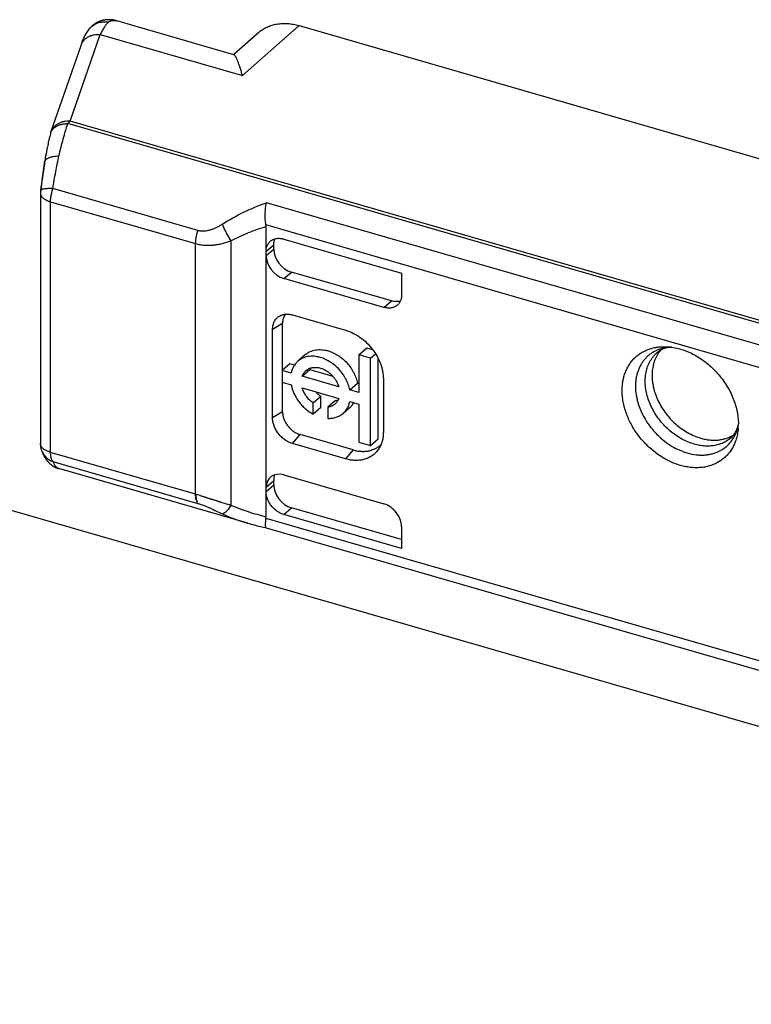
# Model space of a CAD drawing. Header units: millimetres. Extents: x 0 to 210, y 0 to 297.
# Tile 21 of 41: x 69.6 to 73.18, y 223.59 to 228.41. Entities that reach past the tile are written whole.
import ezdxf

# ---------------------------------------------------------------- set-up
doc = ezdxf.new("R2010")
doc.units = ezdxf.units.MM
doc.header["$LTSCALE"] = 19.36
doc.layers.get('0').update_dxf_attribs({"linetype": 'CONTINUOUS'})

msp = doc.modelspace()

# ---------------------------------------------------------------- linework, layer by layer
at = {"color": 9, "linetype": 'Continuous'}
for p, q in [((70.0776, 228.4026), (70.0777, 228.4026)), ((69.942, 228.3612), (69.9421, 228.3614)), ((70.6928, 228.1351), (70.97, 228.3793)), ((69.8491, 227.9113), (69.9967, 228.336)), ((69.9967, 228.336), (70.6928, 228.1351)), ((69.9027, 228.2826), (69.9027, 228.2827)), ((69.8381, 227.8996), (69.8435, 227.906)), ((74.0766, 226.6761), (69.8381, 227.8996)), ((69.8435, 227.906), (69.8491, 227.9113)), ((74.0875, 226.6878), (69.8491, 227.9113)), ((69.7536, 227.8533), (69.7536, 227.8534)), ((69.7536, 227.8533), (69.7536, 227.8534)), ((69.7238, 227.7101), (69.7238, 227.7102)), ((70.4749, 227.3766), (69.7648, 227.5816)), ((69.7537, 226.2915), (69.7537, 227.5175)), ((69.7537, 227.5175), (70.4638, 227.3126)), ((74.0723, 226.5713), (70.81, 227.513)), ((74.0445, 226.4696), (70.8078, 227.404)), ((70.4638, 226.0865), (70.4638, 227.3126)), ((70.6374, 226.0334), (70.6374, 227.3265)), ((70.846, 227.3059), (70.8085, 227.2736)), ((70.8085, 227.254), (70.846, 227.2853)), ((70.8951, 227.1424), (70.9326, 227.1737)), ((71.3858, 227.0007), (71.4221, 227.0324)), ((70.8403, 226.894), (70.8893, 226.9231)), ((70.8893, 226.4901), (70.8403, 226.461)), ((70.9384, 226.3346), (70.9759, 226.3785)), ((70.4638, 226.0865), (69.7537, 226.2915)), ((71.2357, 226.3035), (71.1982, 226.2596)), ((69.7648, 226.2467), (70.4749, 226.0417)), ((70.846, 226.1529), (70.8085, 226.1193)), ((70.8085, 226.0997), (70.846, 226.1324)), ((70.4656, 226.0651), (70.4656, 226.0651)), ((70.8951, 225.9881), (70.9326, 226.0208)), ((70.8078, 225.9697), (74.0445, 225.0353))]:
    msp.add_line(p, q, dxfattribs=at)
at = {"color": 6, "linetype": 'Continuous'}
for p, q in [((70.6513, 228.237), (70.0777, 228.4026)), ((70.97, 228.3793), (75.0603, 227.1985)), ((70.7725, 228.3453), (70.65, 228.2374)), ((69.755, 227.858), (69.9027, 228.2826)), ((69.7459, 227.8221), (69.7442, 227.815)), ((69.7475, 227.8291), (69.7459, 227.8221)), ((69.7492, 227.8361), (69.7475, 227.8291)), ((69.7509, 227.843), (69.7492, 227.8361)), ((69.7526, 227.8497), (69.7509, 227.843)), ((69.7357, 227.775), (69.7335, 227.7638)), ((69.738, 227.7861), (69.7357, 227.775)), ((69.7395, 227.7934), (69.738, 227.7861)), ((69.7411, 227.8006), (69.7395, 227.7934)), ((69.7426, 227.8078), (69.7411, 227.8006)), ((69.7442, 227.815), (69.7426, 227.8078)), ((69.7271, 227.7294), (69.7251, 227.7178)), ((69.7292, 227.741), (69.7271, 227.7294)), ((69.7313, 227.7524), (69.7292, 227.741)), ((69.7335, 227.7638), (69.7313, 227.7524)), ((69.7193, 227.6825), (69.7175, 227.6704)), ((69.7212, 227.6944), (69.7193, 227.6825)), ((69.7232, 227.7063), (69.7212, 227.6944)), ((69.7238, 227.7101), (69.7232, 227.7063)), ((69.7251, 227.7178), (69.7238, 227.7102)), ((69.7122, 227.6339), (69.7105, 227.6216)), ((69.7139, 227.6461), (69.7122, 227.6339)), ((69.7157, 227.6583), (69.7139, 227.6461)), ((69.7175, 227.6704), (69.7157, 227.6583)), ((69.7063, 227.5887), (69.7044, 227.5723)), ((69.7084, 227.6052), (69.7063, 227.5887)), ((69.7105, 227.6216), (69.7084, 227.6052)), ((69.7037, 227.5608), (69.7037, 226.3348)), ((70.8085, 225.9775), (70.8085, 227.3958)), ((70.8952, 227.3352), (71.4724, 227.1685)), ((70.846, 227.2853), (70.846, 227.3059)), ((71.4221, 227.0324), (70.9326, 227.1737)), ((71.4724, 227.1685), (71.4724, 227.0623)), ((71.3858, 227.0007), (70.8951, 227.1424)), ((70.9384, 226.9637), (71.1982, 226.8887)), ((70.8893, 226.6949), (70.8893, 226.9231)), ((70.8403, 226.461), (70.8403, 226.894)), ((71.0019, 226.7697), (70.9644, 226.7372)), ((71.2624, 226.7695), (71.2999, 226.802)), ((71.2624, 226.7695), (71.2624, 226.5843)), ((71.3198, 226.753), (71.2624, 226.7695)), ((71.3319, 226.7928), (71.2999, 226.802)), ((71.3198, 226.753), (71.3445, 226.7744)), ((70.9243, 226.7252), (70.8868, 226.6927)), ((70.9478, 226.7184), (70.9243, 226.7252)), ((71.3198, 226.3251), (71.3198, 226.753)), ((71.3573, 226.3576), (71.3573, 226.7519)), ((70.8868, 226.6927), (70.8868, 226.6354)), ((70.9316, 226.6798), (70.8868, 226.6927)), ((70.9854, 226.6643), (71.0229, 226.6967)), ((71.1643, 226.6126), (70.9854, 226.6643)), ((71.0229, 226.6967), (71.1352, 226.6643)), ((70.8868, 226.6354), (70.9316, 226.6224)), ((70.8893, 226.4901), (70.8893, 226.6346)), ((71.2181, 226.5971), (71.2556, 226.6296)), ((71.2624, 226.6276), (71.2556, 226.6296)), ((71.3828, 226.6508), (71.3828, 226.391)), ((70.9854, 226.6069), (71.1643, 226.5553)), ((71.039, 226.5333), (71.0765, 226.5658)), ((71.0765, 226.511), (71.0765, 226.5658)), ((71.2624, 226.5843), (71.2181, 226.5971)), ((71.039, 226.4785), (71.039, 226.5333)), ((71.1482, 226.5451), (71.1107, 226.5126)), ((71.2181, 226.5397), (71.2624, 226.5269)), ((71.2624, 226.5269), (71.2624, 226.3417)), ((71.0765, 226.511), (71.039, 226.4785)), ((71.1107, 226.5126), (71.1107, 226.4578)), ((71.2228, 226.5148), (71.1853, 226.4823)), ((71.2357, 226.3035), (70.9759, 226.3785)), ((71.1982, 226.2596), (70.9384, 226.3346)), ((71.2624, 226.3417), (71.3198, 226.3251)), ((71.3198, 226.3251), (71.3573, 226.3576)), ((70.7197, 225.945), (69.7945, 226.2121)), ((70.8951, 226.181), (71.3858, 226.0393)), ((70.846, 226.1324), (70.846, 226.1529)), ((71.4724, 225.8214), (70.8951, 225.9881)), ((71.4724, 225.865), (70.9326, 226.0208)), ((70.8085, 225.9231), (74.0668, 224.9825)), ((71.4724, 225.9276), (71.4724, 225.8214))]:
    msp.add_line(p, q, dxfattribs=at)
at = {"color": 7, "linetype": 'Continuous'}
for p, q in [((70.8951, 227.3352), (70.8951, 227.3352)), ((70.8952, 227.3352), (70.8951, 227.3352)), ((94.6142, 218.7753), (67.3344, 226.6503)), ((70.4638, 226.0865), (70.4639, 226.0865)), ((70.4861, 226.0799), (70.5356, 226.0645)), ((70.5728, 226.0529), (70.5356, 226.0645))]:
    msp.add_line(p, q, dxfattribs=at)
at = {"color": 6, "linetype": 'Continuous'}
for points in [[(70.0776, 228.4026), (70.0769, 228.4028), (70.0751, 228.4033), (70.0732, 228.4038), (70.0714, 228.4042), (70.0695, 228.4047), (70.0677, 228.4051), (70.0659, 228.4055), (70.064, 228.4058), (70.0622, 228.4061), (70.0604, 228.4064), (70.0586, 228.4067), (70.0568, 228.407), (70.055, 228.4072), (70.0532, 228.4074), (70.0515, 228.4076), (70.0497, 228.4077), (70.0479, 228.4079), (70.0462, 228.408), (70.0444, 228.408), (70.0427, 228.4081), (70.041, 228.4081), (70.0393, 228.4082), (70.0375, 228.4081), (70.0358, 228.4081), (70.0341, 228.4081), (70.0324, 228.408), (70.0307, 228.4079), (70.0291, 228.4078), (70.0274, 228.4076), (70.0257, 228.4075), (70.0241, 228.4073), (70.0224, 228.4071), (70.0208, 228.4069), (70.0191, 228.4066), (70.0175, 228.4063), (70.0159, 228.406), (70.0142, 228.4057), (70.0126, 228.4054), (70.011, 228.4051), (70.0094, 228.4047), (70.0078, 228.4043), (70.0063, 228.4039), (70.0047, 228.4035), (70.0031, 228.403), (70.0016, 228.4025), (70, 228.402), (69.9985, 228.4015), (69.997, 228.401), (69.9954, 228.4004), (69.9939, 228.3999), (69.9924, 228.3993), (69.9909, 228.3987), (69.9895, 228.3981), (69.988, 228.3974), (69.9865, 228.3967), (69.9851, 228.3961), (69.9836, 228.3953), (69.9822, 228.3946), (69.9808, 228.3939), (69.9794, 228.3931), (69.978, 228.3923), (69.9766, 228.3916), (69.9752, 228.3907), (69.9738, 228.3899), (69.9725, 228.3891), (69.9711, 228.3882), (69.9698, 228.3873), (69.9685, 228.3864), (69.9672, 228.3855), (69.9659, 228.3845), (69.9646, 228.3836), (69.9633, 228.3826), (69.9621, 228.3816), (69.9608, 228.3806), (69.9596, 228.3796), (69.9584, 228.3785), (69.9572, 228.3775), (69.956, 228.3764), (69.9548, 228.3753), (69.9536, 228.3742), (69.9525, 228.3731), (69.9514, 228.372), (69.9502, 228.3708), (69.9491, 228.3696), (69.948, 228.3684), (69.947, 228.3672), (69.9459, 228.366), (69.9449, 228.3648), (69.9438, 228.3635), (69.9428, 228.3623), (69.9421, 228.3614)], [(69.709, 226.3029), (69.7097, 226.3009), (69.7104, 226.2989), (69.7111, 226.2969), (69.7118, 226.295), (69.7125, 226.2931), (69.7133, 226.2913), (69.714, 226.2895), (69.7147, 226.2877), (69.7155, 226.286), (69.7162, 226.2844), (69.7169, 226.2827), (69.7177, 226.2812), (69.7184, 226.2796), (69.7192, 226.2781), (69.7199, 226.2766), (69.7207, 226.2751), (69.7214, 226.2737), (69.7222, 226.2723), (69.723, 226.2709), (69.7238, 226.2695), (69.7246, 226.2681), (69.7254, 226.2668), (69.7262, 226.2654), (69.7271, 226.2641), (69.7279, 226.2627), (69.7288, 226.2614), (69.7297, 226.2601), (69.7305, 226.2588), (69.7314, 226.2576), (69.7324, 226.2563), (69.7333, 226.255), (69.7343, 226.2538), (69.7352, 226.2526), (69.7362, 226.2514), (69.7372, 226.2502), (69.7381, 226.249), (69.7391, 226.2478), (69.7401, 226.2467), (69.7411, 226.2456), (69.7422, 226.2445), (69.7432, 226.2434), (69.7442, 226.2423), (69.7453, 226.2413), (69.7463, 226.2403), (69.7474, 226.2392), (69.7485, 226.2382), (69.7496, 226.2372), (69.7507, 226.2362), (69.7518, 226.2353), (69.7529, 226.2343), (69.7541, 226.2334), (69.7552, 226.2324), (69.7564, 226.2315), (69.7576, 226.2306), (69.7587, 226.2297), (69.7599, 226.2289), (69.7611, 226.228), (69.7624, 226.2272), (69.7636, 226.2263), (69.7648, 226.2255), (69.7661, 226.2247), (69.7674, 226.224), (69.7686, 226.2232), (69.7699, 226.2224), (69.7712, 226.2217), (69.7725, 226.221), (69.7739, 226.2203), (69.7752, 226.2196), (69.7765, 226.219), (69.7779, 226.2183), (69.7792, 226.2177), (69.7806, 226.2171), (69.782, 226.2165), (69.7834, 226.2159), (69.7848, 226.2154), (69.7862, 226.2148), (69.7876, 226.2143), (69.789, 226.2138), (69.7904, 226.2133), (69.7918, 226.2129), (69.7933, 226.2124), (69.7945, 226.2121)], [(70.7197, 225.945), (70.727, 225.9429), (70.7345, 225.9409), (70.742, 225.9389), (70.7495, 225.9369), (70.7572, 225.9349), (70.7649, 225.933), (70.7727, 225.9312), (70.7806, 225.9293), (70.7885, 225.9275), (70.7965, 225.9258), (70.8045, 225.924), (70.8086, 225.9232)]]:
    msp.add_lwpolyline(points, dxfattribs=at)
at = {"color": 9, "linetype": 'Continuous'}
for centre, radius, start, end in [((70.0173, 228.2969), 0.1008, 78.9001, 84.9718), ((69.8034, 227.8368), 0.0524, 161.6378, 165.7267), ((72.2577, 227.2771), 2.5692, 170.4782, 173.4655), ((69.7287, 227.5608), 0.025, 179.282, 180), ((69.7918, 226.3308), 0.0875, 198.0333, 198.624)]:
    msp.add_arc(centre, radius, start, end, dxfattribs=at)
at = {"color": 6, "linetype": 'Continuous'}
for centre, radius, start, end in [((70.373, 228.1512), 0.4192, 153.6125, 153.8409), ((69.6469, 227.852), 1.0836, 15.143, 15.2935), ((69.8495, 227.8251), 0.1, 160.8307, 165.7439), ((69.8038, 227.5608), 0.1001, 173.3975, 179.9973), ((70.6631, 227.389), 0.1456, 2.7143, 5.9346), ((71.0885, 226.6736), 0.0695, 154.0297, 160.5848), ((71.1598, 226.5874), 0.0961, 310.936, 325.9631), ((72.8452, 226.4304), 0.2757, 354.96, 0.0158), ((69.8037, 226.3348), 0.1, 179.9998, 198.6254), ((70.681, 225.9836), 0.1276, 353.7222, 357.238)]:
    msp.add_arc(centre, radius, start, end, dxfattribs=at)
at = {"color": 7, "linetype": 'Continuous'}
for centre, radius, start, end in [((70.8676, 227.2402), 0.0988, 73.9009, 74.1854), ((70.868, 227.2419), 0.0971, 73.821, 74.1106), ((70.8664, 227.2817), 0.0563, 129.2972, 131.1283), ((69.8931, 224.142), 2.0266, 72.9838, 73.64), ((64.7045, 207.3375), 19.6138, 72.70475, 72.8561), ((75.621, 242.3587), 17.0693, 252.66685, 252.79768), ((72.2664, 231.5249), 5.728, 252.8028, 253.4776), ((71.907, 230.3372), 4.4872, 252.7031, 253.5645)]:
    msp.add_arc(centre, radius, start, end, dxfattribs=at)
at = {"color": 6, "linetype": 'Continuous'}
for centre, ratio, start_param, end_param in [((70.8951, 227.229), 0.750016, 0.713995, 2.28479), ((70.9326, 227.2603), 0.750016, 0.713994, 2.28479), ((70.8951, 226.0943), 0.750016, 5.426383, 6.997179), ((70.9326, 226.1279), 0.750016, 0.355264, 0.713994), ((70.9326, 226.1074), 0.750001, 0.713735, 2.284531), ((71.3858, 225.9527), 0.749774, -2.427943, -0.856842)]:
    msp.add_ellipse(centre, major_axis=(-0.0655, 0.0756), ratio=ratio, start_param=start_param, end_param=end_param, dxfattribs=at)
at = {"color": 9, "linetype": 'Continuous'}
for points, knots in [([(69.9421, 228.3614), (69.9445, 228.3645), (69.9497, 228.3704), (69.9586, 228.3782), (69.9685, 228.3848), (69.9791, 228.3901), (69.9904, 228.3941), (70.0021, 228.3967), (70.0141, 228.3978), (70.0221, 228.3976), (70.0261, 228.3973)], [0, 0, 0, 0, 0.123747, 0.247637, 0.371806, 0.496372, 0.621428, 0.747038, 0.87323, 1, 1, 1, 1]), ([(70.0367, 228.3958), (70.038, 228.3969), (70.0407, 228.399), (70.0452, 228.4014), (70.05, 228.4033), (70.0551, 228.4045), (70.0604, 228.405), (70.068, 228.4048), (70.0738, 228.4037), (70.0776, 228.4026)], [0, 0, 0, 0, 0.118817, 0.236328, 0.354155, 0.473911, 0.597123, 0.725171, 1, 1, 1, 1]), ([(69.9027, 228.2827), (69.9034, 228.2849), (69.9051, 228.2891), (69.9083, 228.2951), (69.912, 228.3009), (69.9176, 228.3082), (69.9261, 228.3164), (69.938, 228.3244), (69.9513, 228.3306), (69.9658, 228.3347), (69.9811, 228.3366), (69.9915, 228.3365), (69.9967, 228.336)], [0, 0, 0, 0, 0.058344, 0.116833, 0.175607, 0.234796, 0.354748, 0.477537, 0.603562, 0.732875, 0.865205, 1, 1, 1, 1]), ([(69.7536, 227.8534), (69.7542, 227.8551), (69.7556, 227.8586), (69.7582, 227.8636), (69.7613, 227.8683), (69.7649, 227.8729), (69.769, 227.8771), (69.7736, 227.8811), (69.7786, 227.8847), (69.7841, 227.8879), (69.7899, 227.8908), (69.7961, 227.8933), (69.8025, 227.8954), (69.8081, 227.8968), (69.8127, 227.8977), (69.8162, 227.8983), (69.8198, 227.8988), (69.8246, 227.8993), (69.8295, 227.8996), (69.8344, 227.8997), (69.8369, 227.8996), (69.8381, 227.8996)], [0, 0, 0, 0, 0.053779, 0.108087, 0.163232, 0.219428, 0.276833, 0.335503, 0.395421, 0.456795, 0.519723, 0.584258, 0.650345, 0.71781, 0.75205, 0.786634, 0.821543, 0.85673, 0.927892, 0.963839, 1, 1, 1, 1]), ([(69.8491, 227.9113), (69.8438, 227.9118), (69.8335, 227.912), (69.8182, 227.91), (69.8036, 227.9059), (69.7903, 227.8997), (69.7784, 227.8917), (69.77, 227.8834), (69.7643, 227.8761), (69.7606, 227.8704), (69.7575, 227.8643), (69.7558, 227.8601), (69.755, 227.858)], [0, 0, 0, 0, 0.134793, 0.267118, 0.396426, 0.522447, 0.645234, 0.765186, 0.824377, 0.883154, 0.941649, 1, 1, 1, 1]), ([(69.7947, 227.7418), (69.7979, 227.7562), (69.8046, 227.7844), (69.8153, 227.8253), (69.8263, 227.8635), (69.8341, 227.8879), (69.8381, 227.8996)], [0, 0, 0, 0, 0.272011, 0.530471, 0.773654, 1, 1, 1, 1]), ([(69.7238, 227.7102), (69.724, 227.7114), (69.7246, 227.7136), (69.726, 227.7169), (69.728, 227.7201), (69.7306, 227.723), (69.7336, 227.7258), (69.7372, 227.7285), (69.7412, 227.7309), (69.7457, 227.7331), (69.7507, 227.735), (69.758, 227.7374), (69.768, 227.7397), (69.781, 227.7414), (69.7901, 227.7417), (69.7947, 227.7418)], [0, 0, 0, 0, 0.04188, 0.084656, 0.12913, 0.175984, 0.22575, 0.278816, 0.33543, 0.395724, 0.459733, 0.527407, 0.673158, 0.831445, 1, 1, 1, 1]), ([(69.7648, 227.5816), (69.7691, 227.6091), (69.7781, 227.6626), (69.789, 227.7159), (69.7947, 227.7418)], [0, 0, 0, 0, 0.511955, 1, 1, 1, 1]), ([(69.724, 227.7021), (69.7237, 227.7035), (69.7234, 227.7062), (69.7236, 227.7088), (69.7238, 227.7101)], [0, 0, 0, 0, 0.506672, 1, 1, 1, 1]), ([(69.7648, 227.5816), (69.7606, 227.5817), (69.7525, 227.5819), (69.741, 227.5818), (69.7321, 227.5813), (69.7258, 227.5806), (69.7216, 227.5801), (69.7178, 227.5794), (69.7144, 227.5787), (69.7116, 227.5779), (69.7091, 227.5769), (69.7072, 227.5759), (69.7059, 227.575), (69.7052, 227.5742), (69.7048, 227.5736), (69.7045, 227.573), (69.7044, 227.5726), (69.7044, 227.5723)], [0, 0, 0, 0, 0.20105, 0.385268, 0.549146, 0.622512, 0.689733, 0.750553, 0.804779, 0.852305, 0.893142, 0.927488, 0.955852, 0.968123, 0.979372, 0.989881, 1, 1, 1, 1]), ([(69.7537, 227.5175), (69.7537, 227.5226), (69.7543, 227.5331), (69.7564, 227.5491), (69.7599, 227.5654), (69.7631, 227.5762), (69.7648, 227.5816)], [0, 0, 0, 0, 0.234214, 0.482711, 0.739956, 1, 1, 1, 1]), ([(69.7037, 227.5608), (69.7037, 227.5597), (69.7039, 227.5575), (69.7045, 227.5543), (69.7056, 227.551), (69.7076, 227.5467), (69.7113, 227.5414), (69.7172, 227.5355), (69.7245, 227.5301), (69.7332, 227.5252), (69.743, 227.5209), (69.7501, 227.5186), (69.7537, 227.5175)], [0, 0, 0, 0, 0.046519, 0.093628, 0.141887, 0.191795, 0.298056, 0.41501, 0.543855, 0.684786, 0.837222, 1, 1, 1, 1]), ([(70.5946, 227.4079), (70.6282, 227.4294), (70.6983, 227.4685), (70.7722, 227.4995), (70.81, 227.513)], [0, 0, 0, 0, 0.498838, 1, 1, 1, 1]), ([(70.5946, 227.4079), (70.5899, 227.4049), (70.5806, 227.3991), (70.5661, 227.3914), (70.5537, 227.3858), (70.5437, 227.382), (70.5336, 227.3786), (70.5208, 227.3754), (70.5079, 227.3737), (70.4975, 227.3735), (70.4899, 227.3739), (70.4823, 227.3749), (70.4774, 227.376), (70.4749, 227.3766)], [0, 0, 0, 0, 0.130086, 0.259073, 0.386728, 0.450002, 0.512868, 0.637239, 0.759746, 0.820361, 0.880571, 0.940429, 1, 1, 1, 1]), ([(70.6374, 227.3265), (70.6354, 227.3295), (70.6314, 227.3357), (70.6236, 227.3488), (70.6141, 227.366), (70.6053, 227.3835), (70.5989, 227.3976), (70.596, 227.4045), (70.5946, 227.4079)], [0, 0, 0, 0, 0.117815, 0.241157, 0.497591, 0.755248, 0.880102, 1, 1, 1, 1]), ([(70.8085, 227.3958), (70.7789, 227.3867), (70.7352, 227.3713), (70.6786, 227.347), (70.651, 227.3335), (70.6374, 227.3265)], [0, 0, 0, 0, 0.501613, 0.751336, 1, 1, 1, 1]), ([(70.4638, 227.3126), (70.4638, 227.3177), (70.4643, 227.3282), (70.4665, 227.3441), (70.47, 227.3604), (70.4731, 227.3712), (70.4749, 227.3766)], [0, 0, 0, 0, 0.234215, 0.482712, 0.739956, 1, 1, 1, 1]), ([(70.4638, 227.3126), (70.4706, 227.3106), (70.4844, 227.3074), (70.5056, 227.3048), (70.5237, 227.3042), (70.5364, 227.3047), (70.5437, 227.3052), (70.5493, 227.3056), (70.5548, 227.3062), (70.5603, 227.3069), (70.5659, 227.3077), (70.5732, 227.309), (70.5825, 227.3107), (70.5973, 227.314), (70.6157, 227.319), (70.6302, 227.3239), (70.6374, 227.3265)], [0, 0, 0, 0, 0.119047, 0.239888, 0.362584, 0.424628, 0.455815, 0.487109, 0.518507, 0.55, 0.581593, 0.613288, 0.676959, 0.74099, 0.869984, 1, 1, 1, 1]), ([(72.7931, 226.8063), (72.7868, 226.8061), (72.7744, 226.8051), (72.7562, 226.8021), (72.7387, 226.7974), (72.7221, 226.7911), (72.7063, 226.7833), (72.6916, 226.774), (72.678, 226.7633), (72.6655, 226.7511), (72.6544, 226.7377), (72.6446, 226.7231), (72.6362, 226.7073), (72.6293, 226.6905), (72.6239, 226.6729), (72.62, 226.6544), (72.6176, 226.6352), (72.6171, 226.6222), (72.6171, 226.6156)], [0, 0, 0, 0, 0.064901, 0.128438, 0.190763, 0.252067, 0.312574, 0.372539, 0.432239, 0.491958, 0.551981, 0.612582, 0.674011, 0.73649, 0.800205, 0.8653, 0.931878, 1, 1, 1, 1]), ([(72.8439, 226.357), (72.8237, 226.368), (72.795, 226.388), (72.761, 226.4199), (72.7376, 226.4464), (72.717, 226.4749), (72.6994, 226.505), (72.6851, 226.5362), (72.6744, 226.568), (72.6674, 226.5999), (72.6643, 226.6313), (72.6651, 226.6617), (72.6699, 226.6907), (72.6771, 226.7135), (72.6848, 226.7304), (72.6914, 226.7423), (72.6988, 226.7536), (72.7072, 226.7641), (72.7163, 226.7738), (72.7229, 226.7797), (72.7263, 226.7825)], [0, 0, 0, 0, 0.135066, 0.204071, 0.273366, 0.342456, 0.410855, 0.478107, 0.543809, 0.607635, 0.66936, 0.728875, 0.786216, 0.841572, 0.868628, 0.89533, 0.921743, 0.94794, 0.973999, 1, 1, 1, 1]), ([(72.6171, 226.6156), (72.6171, 226.6014), (72.619, 226.5798), (72.6246, 226.5512), (72.6326, 226.522), (72.6467, 226.4859), (72.6694, 226.4444), (72.6929, 226.4121), (72.714, 226.3879), (72.7365, 226.3652), (72.7668, 226.3398), (72.7934, 226.3228), (72.807, 226.3153)], [0, 0, 0, 0, 0.114965, 0.174416, 0.235051, 0.359353, 0.486836, 0.616136, 0.681032, 0.745816, 0.874228, 1, 1, 1, 1]), ([(72.8708, 226.2887), (72.8852, 226.2846), (72.9072, 226.2801), (72.9365, 226.2781), (72.9578, 226.2787), (72.9784, 226.2813), (72.9981, 226.2859), (73.0169, 226.2925), (73.0346, 226.301), (73.051, 226.3114), (73.066, 226.3236), (73.0795, 226.3374), (73.0914, 226.3529), (73.1016, 226.3698), (73.11, 226.388), (73.1166, 226.4074), (73.1196, 226.4209), (73.1209, 226.4278)], [0, 0, 0, 0, 0.138139, 0.2047, 0.269592, 0.332919, 0.394844, 0.455584, 0.515406, 0.574619, 0.633561, 0.692581, 0.752026, 0.812222, 0.873461, 0.93599, 1, 1, 1, 1]), ([(69.7537, 226.2915), (69.7501, 226.2926), (69.743, 226.2949), (69.7332, 226.2992), (69.7245, 226.3041), (69.7172, 226.3095), (69.7113, 226.3154), (69.7076, 226.3207), (69.7056, 226.325), (69.7045, 226.3283), (69.7039, 226.3316), (69.7037, 226.3338), (69.7037, 226.3348)], [0, 0, 0, 0, 0.162774, 0.315206, 0.456134, 0.584979, 0.701932, 0.808195, 0.858105, 0.906366, 0.953478, 1, 1, 1, 1]), ([(72.904, 226.332), (72.8937, 226.3349), (72.8731, 226.3422), (72.8535, 226.3517), (72.8439, 226.357)], [0, 0, 0, 0, 0.492615, 1, 1, 1, 1]), ([(73.0878, 226.3651), (73.0822, 226.36), (73.0702, 226.3506), (73.0503, 226.3391), (73.0285, 226.3305), (73.0053, 226.3247), (72.981, 226.322), (72.9557, 226.3222), (72.9298, 226.3254), (72.9126, 226.3295), (72.904, 226.332)], [0, 0, 0, 0, 0.116306, 0.233491, 0.352566, 0.474407, 0.599704, 0.728934, 0.862352, 1, 1, 1, 1]), ([(69.709, 226.3029), (69.71, 226.2997), (69.7126, 226.2934), (69.7174, 226.2845), (69.7233, 226.2762), (69.73, 226.2686), (69.7377, 226.2617), (69.7461, 226.2557), (69.7552, 226.2507), (69.7616, 226.2479), (69.7648, 226.2467)], [0, 0, 0, 0, 0.123166, 0.246535, 0.3703, 0.494635, 0.619684, 0.745555, 0.872318, 1, 1, 1, 1]), ([(69.7648, 226.2467), (69.7639, 226.2479), (69.7622, 226.2505), (69.7599, 226.2549), (69.758, 226.2598), (69.7565, 226.2653), (69.7553, 226.2712), (69.7544, 226.2776), (69.7538, 226.2845), (69.7537, 226.2891), (69.7537, 226.2915)], [0, 0, 0, 0, 0.095905, 0.199733, 0.312039, 0.43304, 0.562687, 0.700715, 0.846681, 1, 1, 1, 1]), ([(72.807, 226.3153), (72.8173, 226.3097), (72.8381, 226.2996), (72.8599, 226.2919), (72.8708, 226.2887)], [0, 0, 0, 0, 0.507385, 1, 1, 1, 1]), ([(69.7648, 226.2467), (69.7659, 226.2443), (69.7679, 226.2398), (69.7713, 226.2335), (69.7749, 226.228), (69.7785, 226.2232), (69.7823, 226.2192), (69.7862, 226.216), (69.7902, 226.2136), (69.7931, 226.2125), (69.7945, 226.2121)], [0, 0, 0, 0, 0.165383, 0.317464, 0.456781, 0.584094, 0.700446, 0.807245, 0.906329, 1, 1, 1, 1]), ([(70.4749, 226.0417), (70.4799, 226.0403), (70.4901, 226.037), (70.5054, 226.0313), (70.5207, 226.0251), (70.5411, 226.0162), (70.5656, 226.0048), (70.585, 225.9955), (70.5946, 225.9911)], [0, 0, 0, 0, 0.12071, 0.246601, 0.375036, 0.503922, 0.757475, 1, 1, 1, 1]), ([(70.6374, 226.0334), (70.6355, 226.0304), (70.6318, 226.0246), (70.6259, 226.0166), (70.6202, 226.0095), (70.6146, 226.0034), (70.6099, 225.9991), (70.6063, 225.9963), (70.6038, 225.9946), (70.6013, 225.9932), (70.5983, 225.9919), (70.596, 225.9912), (70.5946, 225.9911)], [0, 0, 0, 0, 0.172698, 0.334453, 0.483395, 0.617963, 0.737004, 0.790514, 0.839985, 0.885482, 0.92715, 1, 1, 1, 1]), ([(70.5946, 225.9911), (70.6141, 225.982), (70.6542, 225.9654), (70.6954, 225.952), (70.7163, 225.9459)], [0, 0, 0, 0, 0.496943, 1, 1, 1, 1]), ([(70.6374, 226.0334), (70.651, 226.0274), (70.6786, 226.0161), (70.7211, 226.0012), (70.7644, 225.9883), (70.7937, 225.9809), (70.8085, 225.9775)], [0, 0, 0, 0, 0.247617, 0.496976, 0.747842, 1, 1, 1, 1])]:
    msp.add_open_spline(points, degree=3, knots=knots, dxfattribs=at)
at = {"color": 6, "linetype": 'Continuous'}
for points, knots in [([(70.0367, 228.3958), (70.0351, 228.3943), (70.0319, 228.391), (70.0272, 228.3856), (70.0223, 228.3794), (70.0174, 228.3725), (70.0125, 228.3648), (70.0056, 228.3532), (70.0007, 228.3439), (69.9975, 228.3375)], [0, 0, 0, 0, 0.092744, 0.194579, 0.305655, 0.42604, 0.555737, 0.694698, 1, 1, 1, 1]), ([(69.9027, 228.2826), (69.9052, 228.2898), (69.9103, 228.3037), (69.9191, 228.3239), (69.9293, 228.3432), (69.9374, 228.3553), (69.942, 228.3612)], [0, 0, 0, 0, 0.258293, 0.504331, 0.746912, 1, 1, 1, 1]), ([(70.7725, 228.3453), (70.7786, 228.3507), (70.7916, 228.3605), (70.8132, 228.3725), (70.8365, 228.3815), (70.8615, 228.3874), (70.8876, 228.3902), (70.9147, 228.3898), (70.9424, 228.3863), (70.9608, 228.3819), (70.97, 228.3793)], [0, 0, 0, 0, 0.116226, 0.233427, 0.352573, 0.474498, 0.599857, 0.729102, 0.862471, 1, 1, 1, 1]), ([(70.6921, 228.1378), (70.6902, 228.1449), (70.6863, 228.1583), (70.6804, 228.1772), (70.6754, 228.1915), (70.6715, 228.2016), (70.6688, 228.2084), (70.6662, 228.2144), (70.664, 228.2191), (70.6623, 228.2224), (70.6611, 228.2247), (70.66, 228.2268), (70.6585, 228.2292), (70.6571, 228.2314), (70.6557, 228.2333), (70.6547, 228.2344), (70.6538, 228.2354), (70.6529, 228.2361), (70.6521, 228.2367), (70.6515, 228.2369), (70.6513, 228.237)], [0, 0, 0, 0, 0.203253, 0.386267, 0.548123, 0.620779, 0.687715, 0.748765, 0.803758, 0.828932, 0.852528, 0.874529, 0.894916, 0.930787, 0.946264, 0.960107, 0.972338, 0.982999, 0.992166, 1, 1, 1, 1]), ([(70.8078, 227.404), (70.8072, 227.4084), (70.806, 227.4175), (70.8049, 227.4313), (70.8044, 227.4431), (70.8043, 227.4527), (70.8045, 227.4622), (70.805, 227.4739), (70.8062, 227.4876), (70.8078, 227.5006), (70.8092, 227.509), (70.81, 227.513)], [0, 0, 0, 0, 0.122228, 0.249795, 0.380267, 0.445878, 0.511372, 0.640941, 0.766886, 0.887198, 1, 1, 1, 1]), ([(70.846, 227.3059), (70.846, 227.3112), (70.8467, 227.3191), (70.8493, 227.3292), (70.8511, 227.3339), (70.8521, 227.3362)], [0, 0, 0, 0, 0.512904, 0.759445, 1, 1, 1, 1]), ([(71.4724, 227.0623), (71.4724, 227.0573), (71.4718, 227.0499), (71.4695, 227.0404), (71.4671, 227.0337), (71.4641, 227.0275), (71.4605, 227.0217), (71.4563, 227.0164), (71.4531, 227.0133), (71.4514, 227.0118)], [0, 0, 0, 0, 0.265977, 0.394117, 0.51928, 0.641883, 0.762448, 0.881592, 1, 1, 1, 1]), ([(71.4514, 227.0118), (71.4494, 227.0101), (71.445, 227.0068), (71.4379, 227.0029), (71.4301, 226.9999), (71.4218, 226.998), (71.4131, 226.9971), (71.401, 226.9973), (71.3918, 226.999), (71.3858, 227.0007)], [0, 0, 0, 0, 0.116246, 0.233498, 0.352712, 0.474709, 0.600135, 0.729431, 1, 1, 1, 1]), ([(71.4661, 227.0317), (71.4627, 227.0307), (71.4557, 227.0292), (71.4448, 227.0286), (71.4334, 227.0296), (71.4259, 227.0313), (71.4221, 227.0324)], [0, 0, 0, 0, 0.236332, 0.481194, 0.735647, 1, 1, 1, 1]), ([(70.8403, 226.894), (70.8403, 226.8976), (70.8407, 226.9049), (70.8426, 226.9154), (70.8458, 226.9253), (70.8501, 226.9344), (70.8557, 226.9427), (70.8623, 226.9499), (70.87, 226.956), (70.8756, 226.9592), (70.8786, 226.9606)], [0, 0, 0, 0, 0.13582, 0.267213, 0.394559, 0.518494, 0.639892, 0.759817, 0.879451, 1, 1, 1, 1]), ([(70.8786, 226.9606), (70.8807, 226.9617), (70.8851, 226.9635), (70.8921, 226.9656), (70.8993, 226.967), (70.9094, 226.968), (70.9227, 226.9674), (70.9331, 226.9652), (70.9384, 226.9637)], [0, 0, 0, 0, 0.116286, 0.234458, 0.354936, 0.478051, 0.732847, 1, 1, 1, 1]), ([(70.9042, 226.9674), (70.9017, 226.9646), (70.8974, 226.9582), (70.8927, 226.9474), (70.8899, 226.9356), (70.8893, 226.9273), (70.8893, 226.9231)], [0, 0, 0, 0, 0.237523, 0.481732, 0.735342, 1, 1, 1, 1]), ([(71.1982, 226.8887), (71.2105, 226.8852), (71.2288, 226.878), (71.252, 226.8655), (71.2749, 226.8507), (71.3016, 226.8286), (71.3295, 226.7976), (71.3525, 226.7631), (71.3669, 226.7322), (71.3751, 226.7069), (71.3809, 226.6821), (71.3828, 226.6632), (71.3828, 226.6508)], [0, 0, 0, 0, 0.120505, 0.182801, 0.246178, 0.375167, 0.505535, 0.635107, 0.761786, 0.823518, 0.8839, 1, 1, 1, 1]), ([(72.5519, 226.5947), (72.5519, 226.6026), (72.5526, 226.6181), (72.5555, 226.6409), (72.5605, 226.6629), (72.5674, 226.6837), (72.5761, 226.7034), (72.5868, 226.7218), (72.5992, 226.7387), (72.6132, 226.754), (72.6289, 226.7676), (72.646, 226.7794), (72.6644, 226.7893), (72.684, 226.7972), (72.7048, 226.8032), (72.7264, 226.8071), (72.7488, 226.8089), (72.7639, 226.8087), (72.7716, 226.8083)], [0, 0, 0, 0, 0.067816, 0.133996, 0.198616, 0.261798, 0.323717, 0.384594, 0.444693, 0.504308, 0.563756, 0.623361, 0.683439, 0.744286, 0.806166, 0.869303, 0.933873, 1, 1, 1, 1]), ([(72.7942, 226.8061), (72.787, 226.8057), (72.7734, 226.8042), (72.7574, 226.7998), (72.7464, 226.7952), (72.7391, 226.7914), (72.7324, 226.7872), (72.7283, 226.7841), (72.7263, 226.7825)], [0, 0, 0, 0, 0.298649, 0.558498, 0.676417, 0.788139, 0.895374, 1, 1, 1, 1]), ([(72.7716, 226.8083), (72.7821, 226.8077), (72.8035, 226.8053), (72.8355, 226.7979), (72.8675, 226.787), (72.91, 226.7677), (72.9503, 226.7419), (72.9874, 226.7108), (73.0136, 226.6848), (73.0375, 226.6567), (73.0658, 226.617), (73.0887, 226.5743), (73.1053, 226.5298), (73.1142, 226.4965), (73.1196, 226.4634), (73.1209, 226.4413), (73.1209, 226.4305)], [0, 0, 0, 0, 0.056654, 0.115159, 0.175449, 0.237378, 0.365114, 0.430466, 0.496319, 0.562312, 0.628081, 0.757415, 0.820463, 0.882031, 0.94192, 1, 1, 1, 1]), ([(71.0748, 226.7558), (71.0697, 226.7573), (71.0594, 226.7597), (71.044, 226.7617), (71.0288, 226.762), (71.0142, 226.7605), (71.0003, 226.7572), (70.9872, 226.7523), (70.9752, 226.7457), (70.9679, 226.7402), (70.9644, 226.7372)], [0, 0, 0, 0, 0.137471, 0.270815, 0.400066, 0.525454, 0.647419, 0.766599, 0.88381, 1, 1, 1, 1]), ([(71.0019, 226.7697), (71.0054, 226.7727), (71.0127, 226.7781), (71.0247, 226.7847), (71.0378, 226.7897), (71.0517, 226.7929), (71.0663, 226.7944), (71.0815, 226.7942), (71.0969, 226.7922), (71.1072, 226.7898), (71.1123, 226.7883)], [0, 0, 0, 0, 0.11619, 0.233401, 0.352581, 0.474546, 0.599934, 0.729185, 0.862529, 1, 1, 1, 1]), ([(71.1123, 226.7883), (71.1209, 226.7858), (71.1379, 226.7794), (71.1621, 226.766), (71.1848, 226.749), (71.2054, 226.7289), (71.2204, 226.71), (71.2307, 226.6939), (71.2399, 226.6774), (71.2491, 226.6562), (71.2539, 226.6384), (71.2556, 226.6296)], [0, 0, 0, 0, 0.118963, 0.242466, 0.369327, 0.498076, 0.627086, 0.691207, 0.754783, 0.879494, 1, 1, 1, 1]), ([(72.7419, 226.7928), (72.7388, 226.7893), (72.7328, 226.7819), (72.7248, 226.77), (72.7178, 226.7573), (72.7118, 226.7439), (72.7069, 226.7298), (72.7017, 226.71), (72.698, 226.6838), (72.6981, 226.6512), (72.7018, 226.6235), (72.7069, 226.6011), (72.7135, 226.5784), (72.7244, 226.5503), (72.7413, 226.5176), (72.7618, 226.4865), (72.7856, 226.4575), (72.8121, 226.4311), (72.8409, 226.4078), (72.8715, 226.388), (72.9034, 226.3721), (72.9254, 226.3642), (72.9364, 226.3611)], [0, 0, 0, 0, 0.025843, 0.051907, 0.078274, 0.105015, 0.132196, 0.159869, 0.2168, 0.276039, 0.337587, 0.369196, 0.401311, 0.466859, 0.533856, 0.601816, 0.670207, 0.738474, 0.806067, 0.872471, 0.937236, 1, 1, 1, 1]), ([(70.9644, 226.7372), (70.9603, 226.7337), (70.9526, 226.7258), (70.9432, 226.712), (70.936, 226.6966), (70.9328, 226.6855), (70.9316, 226.6798)], [0, 0, 0, 0, 0.242774, 0.488617, 0.740291, 1, 1, 1, 1]), ([(71.2181, 226.5971), (71.2164, 226.6059), (71.2116, 226.6237), (71.2024, 226.6449), (71.1932, 226.6614), (71.1829, 226.6775), (71.1679, 226.6964), (71.1473, 226.7165), (71.1246, 226.7335), (71.1004, 226.7469), (71.0834, 226.7534), (71.0748, 226.7558)], [0, 0, 0, 0, 0.120506, 0.245217, 0.308793, 0.372914, 0.501924, 0.630673, 0.757534, 0.881037, 1, 1, 1, 1]), ([(70.9854, 226.6643), (70.9864, 226.667), (70.9886, 226.6722), (70.9928, 226.6795), (70.9979, 226.6861), (71.0018, 226.69), (71.0038, 226.6917)], [0, 0, 0, 0, 0.256288, 0.5073, 0.754606, 1, 1, 1, 1]), ([(71.0038, 226.6917), (71.006, 226.6936), (71.0107, 226.6972), (71.0185, 226.7014), (71.0269, 226.7046), (71.0359, 226.7067), (71.0453, 226.7076), (71.0584, 226.7074), (71.0683, 226.7056), (71.0748, 226.7037)], [0, 0, 0, 0, 0.116234, 0.233488, 0.352713, 0.474723, 0.600158, 0.729457, 1, 1, 1, 1]), ([(71.0748, 226.7037), (71.0799, 226.7022), (71.0899, 226.6985), (71.1018, 226.6922), (71.111, 226.6861), (71.1199, 226.6794), (71.1305, 226.6699), (71.1417, 226.657), (71.1543, 226.6386), (71.1612, 226.6232), (71.1643, 226.6126)], [0, 0, 0, 0, 0.118377, 0.240985, 0.303617, 0.366926, 0.494883, 0.623577, 0.751618, 1, 1, 1, 1]), ([(70.9316, 226.6224), (70.9344, 226.6078), (70.9415, 226.586), (70.9556, 226.559), (70.9687, 226.5394), (70.9838, 226.5212), (71.0062, 226.4994), (71.0255, 226.4859), (71.039, 226.4785)], [0, 0, 0, 0, 0.241466, 0.366984, 0.494323, 0.62242, 0.750172, 1, 1, 1, 1]), ([(71.039, 226.5333), (71.0327, 226.5377), (71.0206, 226.5478), (71.0053, 226.5656), (70.9932, 226.5854), (70.9875, 226.5997), (70.9854, 226.6069)], [0, 0, 0, 0, 0.251338, 0.505183, 0.75635, 1, 1, 1, 1]), ([(71.052, 226.5877), (71.0539, 226.5856), (71.0614, 226.5776), (71.0698, 226.5705), (71.0765, 226.5658)], [0, 0, 0, 0, 0.252006, 1, 1, 1, 1]), ([(73.1198, 226.4062), (73.119, 226.3975), (73.1167, 226.3805), (73.1105, 226.3557), (73.1018, 226.3324), (73.0907, 226.3107), (73.0773, 226.2909), (73.0616, 226.2731), (73.0439, 226.2575), (73.0243, 226.2442), (73.0029, 226.2333), (72.9801, 226.2251), (72.9559, 226.2195), (72.9307, 226.2165), (72.9046, 226.2163), (72.8779, 226.2187), (72.8509, 226.2239), (72.8237, 226.2316), (72.7967, 226.2419), (72.7608, 226.2591), (72.7266, 226.2808), (72.6946, 226.3064), (72.6641, 226.3347), (72.6366, 226.3663), (72.6128, 226.4005), (72.5919, 226.4358), (72.5752, 226.4728), (72.5632, 226.5107), (72.5567, 226.5389), (72.5528, 226.567), (72.5519, 226.5856), (72.5519, 226.5947)], [0, 0, 0, 0, 0.029575, 0.058362, 0.086442, 0.113925, 0.140953, 0.167693, 0.194326, 0.22104, 0.248019, 0.27543, 0.303419, 0.332104, 0.361567, 0.391858, 0.422996, 0.454967, 0.487728, 0.521214, 0.589941, 0.625007, 0.660353, 0.731293, 0.766649, 0.80173, 0.870504, 0.904021, 0.936817, 0.968824, 1, 1, 1, 1]), ([(71.1458, 226.5278), (71.1435, 226.5257), (71.1383, 226.5219), (71.1298, 226.5175), (71.1205, 226.5143), (71.114, 226.513), (71.1107, 226.5126)], [0, 0, 0, 0, 0.243998, 0.490519, 0.741875, 1, 1, 1, 1]), ([(71.1643, 226.5553), (71.1633, 226.5526), (71.1611, 226.5473), (71.1569, 226.54), (71.1518, 226.5335), (71.1479, 226.5296), (71.1458, 226.5278)], [0, 0, 0, 0, 0.256288, 0.5073, 0.754606, 1, 1, 1, 1]), ([(71.1482, 226.5451), (71.1493, 226.5452), (71.1537, 226.5459), (71.158, 226.5469), (71.1612, 226.5479)], [0, 0, 0, 0, 0.253787, 1, 1, 1, 1]), ([(71.1853, 226.4823), (71.1894, 226.4858), (71.197, 226.4937), (71.2065, 226.5075), (71.2137, 226.523), (71.2168, 226.534), (71.2181, 226.5397)], [0, 0, 0, 0, 0.242774, 0.488617, 0.740291, 1, 1, 1, 1]), ([(70.8893, 226.4901), (70.8893, 226.4843), (70.8905, 226.4724), (70.8955, 226.4547), (70.9035, 226.4374), (70.9143, 226.4212), (70.9252, 226.4091), (70.9349, 226.4005), (70.9451, 226.3927), (70.9585, 226.3847), (70.9701, 226.3802), (70.9759, 226.3785)], [0, 0, 0, 0, 0.116114, 0.238134, 0.364827, 0.494414, 0.624798, 0.68965, 0.753892, 0.879481, 1, 1, 1, 1]), ([(71.1107, 226.4578), (71.1177, 226.4576), (71.1282, 226.458), (71.1418, 226.4605), (71.1515, 226.4631), (71.1608, 226.4667), (71.1695, 226.471), (71.1777, 226.4762), (71.1828, 226.4802), (71.1853, 226.4823)], [0, 0, 0, 0, 0.262551, 0.389911, 0.514946, 0.638021, 0.759562, 0.880049, 1, 1, 1, 1]), ([(70.9384, 226.3346), (70.9318, 226.3365), (70.9187, 226.3416), (70.9035, 226.3507), (70.892, 226.3594), (70.881, 226.3692), (70.8686, 226.383), (70.8564, 226.4013), (70.8488, 226.4177), (70.8444, 226.4312), (70.8413, 226.4443), (70.8403, 226.4544), (70.8403, 226.461)], [0, 0, 0, 0, 0.120506, 0.246081, 0.310316, 0.375162, 0.505532, 0.635104, 0.761784, 0.823516, 0.883899, 1, 1, 1, 1]), ([(73.0878, 226.3651), (73.0897, 226.3668), (73.0933, 226.3705), (73.0984, 226.3765), (73.1032, 226.3832), (73.1093, 226.3934), (73.116, 226.4086), (73.1195, 226.4218), (73.1209, 226.429)], [0, 0, 0, 0, 0.104625, 0.211859, 0.323581, 0.441499, 0.701349, 1, 1, 1, 1]), ([(71.3828, 226.391), (71.3828, 226.3832), (71.3819, 226.368), (71.3774, 226.346), (71.37, 226.3256), (71.363, 226.3131), (71.3591, 226.3073)], [0, 0, 0, 0, 0.263112, 0.516677, 0.76173, 1, 1, 1, 1]), ([(72.9364, 226.3611), (72.9438, 226.3589), (72.9587, 226.3553), (72.9811, 226.352), (73.0031, 226.351), (73.0245, 226.3521), (73.0451, 226.3555), (73.0647, 226.3611), (73.0832, 226.3689), (73.0948, 226.3755), (73.1002, 226.3791)], [0, 0, 0, 0, 0.136449, 0.269286, 0.398508, 0.52425, 0.646789, 0.766541, 0.884057, 1, 1, 1, 1]), ([(71.2357, 226.3035), (71.242, 226.3017), (71.2548, 226.2987), (71.274, 226.2964), (71.2927, 226.2963), (71.3108, 226.2986), (71.3279, 226.3031), (71.3438, 226.3098), (71.3584, 226.3186), (71.3671, 226.3258), (71.3712, 226.3297)], [0, 0, 0, 0, 0.137828, 0.271315, 0.400512, 0.525701, 0.647405, 0.766372, 0.883544, 1, 1, 1, 1]), ([(71.3591, 226.3073), (71.3571, 226.3043), (71.3529, 226.2986), (71.3459, 226.2906), (71.3382, 226.2833), (71.3299, 226.2766), (71.321, 226.2708), (71.3116, 226.2656), (71.3017, 226.2613), (71.2878, 226.2566), (71.2693, 226.2527), (71.2461, 226.2515), (71.2221, 226.2537), (71.2062, 226.2573), (71.1982, 226.2596)], [0, 0, 0, 0, 0.059429, 0.118458, 0.17728, 0.236093, 0.295096, 0.354484, 0.414439, 0.475131, 0.599204, 0.727741, 0.861288, 1, 1, 1, 1]), ([(70.8951, 225.9881), (70.8893, 225.9898), (70.8777, 225.9943), (70.8643, 226.0023), (70.8541, 226.0101), (70.8444, 226.0187), (70.8335, 226.0308), (70.8227, 226.047), (70.8147, 226.0643), (70.8097, 226.082), (70.8085, 226.0939), (70.8085, 226.0997)], [0, 0, 0, 0, 0.12052, 0.24611, 0.310353, 0.375206, 0.505591, 0.635178, 0.761871, 0.883889, 1, 1, 1, 1]), ([(70.8078, 225.9697), (70.8073, 225.9664), (70.8063, 225.9601), (70.8053, 225.9512), (70.8047, 225.9445), (70.8046, 225.9396), (70.8046, 225.9365), (70.8047, 225.9336), (70.8049, 225.9311), (70.8053, 225.9289), (70.8057, 225.9271), (70.8063, 225.9255), (70.8069, 225.9244), (70.8076, 225.9236), (70.8081, 225.9233), (70.8084, 225.9232), (70.8085, 225.9231)], [0, 0, 0, 0, 0.209168, 0.396807, 0.560731, 0.633287, 0.699373, 0.7589, 0.8118, 0.858058, 0.897746, 0.931072, 0.958484, 0.980873, 0.990707, 1, 1, 1, 1])]:
    msp.add_open_spline(points, degree=3, knots=knots, dxfattribs=at)
at = {"color": 7, "linetype": 'Continuous'}
for points, knots in [([(70.8308, 227.3252), (70.8328, 227.3269), (70.8371, 227.3299), (70.8441, 227.3335), (70.8517, 227.3363), (70.8597, 227.338), (70.8681, 227.3389), (70.8799, 227.3386), (70.8888, 227.337), (70.8946, 227.3353)], [0, 0, 0, 0, 0.116217, 0.23358, 0.352966, 0.47512, 0.600629, 0.729892, 1, 1, 1, 1]), ([(70.8085, 227.2736), (70.8085, 227.2761), (70.8087, 227.2811), (70.8097, 227.2885), (70.8114, 227.2955), (70.8137, 227.3022), (70.8167, 227.3084), (70.8203, 227.3142), (70.8246, 227.3195), (70.8277, 227.3226), (70.8294, 227.3241)], [0, 0, 0, 0, 0.134813, 0.266184, 0.394289, 0.519421, 0.641993, 0.762526, 0.881634, 1, 1, 1, 1]), ([(70.4706, 226.0488), (70.4694, 226.0513), (70.4674, 226.0567), (70.4653, 226.0657), (70.4641, 226.0758), (70.4638, 226.0829), (70.4638, 226.0865)], [0, 0, 0, 0, 0.212865, 0.451256, 0.71434, 1, 1, 1, 1]), ([(70.4639, 226.0865), (70.4639, 226.0828), (70.4641, 226.0758), (70.4654, 226.0657), (70.4674, 226.0567), (70.4695, 226.0513), (70.4706, 226.0488)], [0, 0, 0, 0, 0.28558, 0.548663, 0.787095, 1, 1, 1, 1]), ([(70.4706, 226.0488), (70.4709, 226.0481), (70.4722, 226.0457), (70.4736, 226.0433), (70.4749, 226.0417)], [0, 0, 0, 0, 0.263647, 1, 1, 1, 1])]:
    msp.add_open_spline(points, degree=3, knots=knots, dxfattribs=at)

doc.saveas('drawing.dxf')
